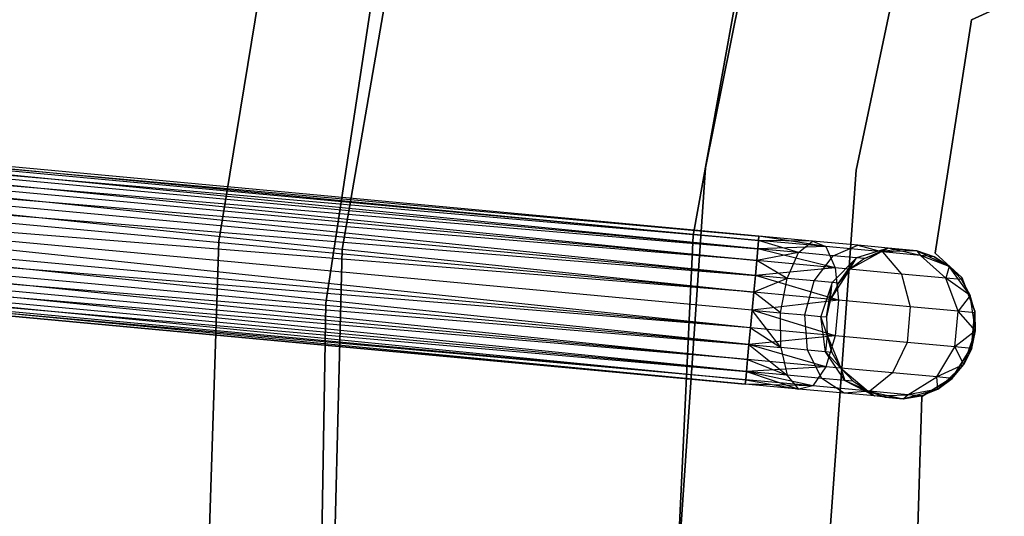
# Model space of a CAD drawing. Extents: x -91 to 92, y -91 to 92.
# Tile 93 of 256: x -53 to -40, y 2 to 8. Entities that reach past the tile are written whole.
import ezdxf

# ---------------------------------------------------------------- set-up
doc = ezdxf.new("R2010")
doc.units = 0
doc.header["$LTSCALE"] = 25.4
doc.layers.get('0').update_dxf_attribs({"linetype": 'CONTINUOUS'})

# ---------------------------------------------------------------- blocks, each defined once
blk = doc.blocks.new('NL2500012258_STL_2')
at = {"color": 0}
for p, q in [((44.775, 11.9, 19), (43.55, 4.83, 19)), ((43.55, 4.83, 20), (44.775, 11.9, 20)), ((43.55, 4.83, 20), (44.775, 11.9, 20)), ((44.775, 11.9, 19), (43.55, 4.83, 19)), ((49.558, 11.619, 186), (48.408, 5.919, 186)), ((48.408, 5.919, 178.5), (49.558, 11.619, 178.5)), ((49.558, 11.619, 186), (48.408, 5.919, 186)), ((48.408, 5.919, 178.5), (49.558, 11.619, 178.5)), ((41.902, 4.94, 20), (42.98, 11.496, 20)), ((42.98, 11.496, 26.5), (41.902, 4.94, 26.5)), ((41.902, 4.94, 20), (42.98, 11.496, 20)), ((42.98, 11.496, 26.5), (41.902, 4.94, 26.5)), ((50.422, 5.887, 186), (51.583, 11.438, 186)), ((51.583, 11.438, 178.5), (50.422, 5.887, 178.5)), ((51.583, 11.438, 178.5), (50.422, 5.887, 178.5)), ((50.422, 5.887, 186), (51.583, 11.438, 186)), ((49.279, 10.744, 186), (48.245, 5.016, 186)), ((48.245, 5.016, 187), (49.279, 10.744, 187)), ((49.279, 10.744, 186), (48.245, 5.016, 186)), ((48.245, 5.016, 187), (49.279, 10.744, 187)), ((44.32, 10.621, 20), (43.333, 4.11, 20)), ((43.333, 4.11, 26.5), (44.32, 10.621, 26.5)), ((43.333, 4.11, 26.5), (44.32, 10.621, 26.5)), ((44.32, 10.621, 20), (43.333, 4.11, 20)), ((51.964, 7.897, 185), (52.402, 8.097, 185)), ((52.402, 8.097, 183), (51.964, 7.897, 183)), ((52.402, 8.097, 183), (51.964, 7.897, 183)), ((51.964, 7.897, 185), (52.402, 8.097, 185)), ((51.478, 4.778, 185), (51.964, 7.897, 185)), ((51.964, 7.897, 183), (51.478, 4.778, 183)), ((51.964, 7.897, 183), (51.478, 4.778, 183)), ((51.478, 4.778, 185), (51.964, 7.897, 185)), ((51.964, 7.897, 185), (51.964, 7.897, 183)), ((51.964, 7.897, 185), (51.964, 7.897, 183)), ((29.949, 6.725, 177.855), (49.122, 5.007, 177.621)), ((49.107, 4.838, 178.068), (29.949, 6.725, 177.855)), ((49.107, 4.838, 178.068), (29.949, 6.725, 177.855)), ((49.117, 4.949, 177.855), (29.949, 6.725, 177.855)), ((49.117, 4.949, 177.855), (29.949, 6.725, 177.855)), ((29.949, 6.725, 177.855), (49.122, 5.007, 177.621)), ((49.122, 5.007, 177.379), (29.955, 6.783, 177.379)), ((49.122, 5.007, 177.621), (29.955, 6.783, 177.379)), ((29.955, 6.783, 177.379), (49.117, 4.949, 177.145)), ((49.122, 5.007, 177.621), (29.955, 6.783, 177.379)), ((49.122, 5.007, 177.379), (29.955, 6.783, 177.379)), ((29.955, 6.783, 177.379), (49.117, 4.949, 177.145)), ((29.939, 6.614, 176.932), (49.092, 4.679, 176.751)), ((49.117, 4.949, 177.145), (29.939, 6.614, 176.932)), ((49.117, 4.949, 177.145), (29.939, 6.614, 176.932)), ((49.107, 4.838, 176.932), (29.939, 6.614, 176.932)), ((49.107, 4.838, 176.932), (29.939, 6.614, 176.932)), ((29.939, 6.614, 176.932), (49.092, 4.679, 176.751)), ((29.924, 6.455, 178.249), (49.107, 4.838, 178.068)), ((49.074, 4.481, 178.385), (29.924, 6.455, 178.249)), ((49.074, 4.481, 178.385), (29.924, 6.455, 178.249)), ((49.092, 4.679, 178.249), (29.924, 6.455, 178.249)), ((49.092, 4.679, 178.249), (29.924, 6.455, 178.249)), ((29.924, 6.455, 178.249), (49.107, 4.838, 178.068)), ((29.906, 6.257, 176.615), (49.053, 4.257, 176.529)), ((49.092, 4.679, 176.751), (29.906, 6.257, 176.615)), ((49.092, 4.679, 176.751), (29.906, 6.257, 176.615)), ((49.074, 4.481, 176.615), (29.906, 6.257, 176.615)), ((49.074, 4.481, 176.615), (29.906, 6.257, 176.615)), ((29.906, 6.257, 176.615), (49.053, 4.257, 176.529)), ((29.885, 6.033, 178.471), (49.074, 4.481, 178.385)), ((49.053, 4.257, 178.471), (29.885, 6.033, 178.471)), ((49.053, 4.257, 178.471), (29.885, 6.033, 178.471)), ((29.885, 6.033, 178.471), (49.074, 4.481, 178.385)), ((49.053, 4.257, 176.529), (29.863, 5.794, 176.5)), ((49.031, 4.018, 178.5), (29.863, 5.794, 178.5)), ((49.031, 4.018, 178.5), (29.863, 5.794, 178.5)), ((49.031, 4.018, 176.5), (29.863, 5.794, 176.5)), ((49.053, 4.257, 176.529), (29.863, 5.794, 176.5)), ((49.031, 4.018, 176.5), (29.863, 5.794, 176.5)), ((49.009, 3.78, 176.529), (29.863, 5.794, 176.5)), ((49.009, 3.78, 176.529), (29.863, 5.794, 176.5)), ((48.408, 5.919, 186), (48.011, 0.119, 186)), ((48.011, 0.119, 178.5), (48.408, 5.919, 178.5)), ((48.408, 5.919, 186), (48.011, 0.119, 186)), ((48.011, 0.119, 178.5), (48.408, 5.919, 178.5)), ((48.408, 5.919, 186), (48.408, 5.919, 178.5)), ((48.408, 5.919, 186), (48.408, 5.919, 178.5)), ((50.012, 0.231, 186), (50.422, 5.887, 186)), ((50.422, 5.887, 178.5), (50.012, 0.231, 178.5)), ((50.422, 5.887, 178.5), (50.012, 0.231, 178.5)), ((50.012, 0.231, 186), (50.422, 5.887, 186)), ((50.422, 5.887, 178.5), (50.422, 5.887, 186)), ((50.422, 5.887, 178.5), (50.422, 5.887, 186)), ((48.988, 3.556, 178.385), (29.841, 5.556, 178.471)), ((48.988, 3.556, 178.385), (29.841, 5.556, 178.471)), ((49.009, 3.78, 178.471), (29.841, 5.556, 178.471)), ((49.009, 3.78, 178.471), (29.841, 5.556, 178.471)), ((29.82, 5.332, 176.615), (48.97, 3.358, 176.751)), ((49.009, 3.78, 176.529), (29.82, 5.332, 176.615)), ((49.009, 3.78, 176.529), (29.82, 5.332, 176.615)), ((48.988, 3.556, 176.615), (29.82, 5.332, 176.615)), ((48.988, 3.556, 176.615), (29.82, 5.332, 176.615)), ((29.82, 5.332, 176.615), (48.97, 3.358, 176.751)), ((29.802, 5.134, 178.249), (48.988, 3.556, 178.385)), ((48.955, 3.199, 178.068), (29.802, 5.134, 178.249)), ((48.955, 3.199, 178.068), (29.802, 5.134, 178.249)), ((48.97, 3.358, 178.249), (29.802, 5.134, 178.249)), ((48.97, 3.358, 178.249), (29.802, 5.134, 178.249)), ((29.802, 5.134, 178.249), (48.988, 3.556, 178.385)), ((48.245, 5.016, 186), (47.968, -0.798, 186)), ((47.968, -0.798, 187), (48.245, 5.016, 187)), ((48.245, 5.016, 186), (47.968, -0.798, 186)), ((47.968, -0.798, 187), (48.245, 5.016, 187)), ((48.245, 5.016, 186), (48.245, 5.016, 187)), ((48.245, 5.016, 186), (48.245, 5.016, 187)), ((49.122, 5.007, 177.621), (49.117, 4.949, 177.855)), ((49.117, 4.949, 177.145), (49.122, 5.007, 177.379)), ((49.117, 4.949, 177.145), (49.122, 5.007, 177.379)), ((49.122, 5.007, 177.621), (49.117, 4.949, 177.855)), ((49.839, 4.94, 177.764), (49.122, 5.007, 177.621)), ((49.839, 4.94, 177.764), (49.122, 5.007, 177.379)), ((49.839, 4.94, 177.764), (49.122, 5.007, 177.621)), ((49.839, 4.94, 177.764), (49.122, 5.007, 177.379)), ((50.014, 4.866, 177.325), (49.122, 5.007, 177.379)), ((50.014, 4.866, 177.325), (49.122, 5.007, 177.379)), ((29.787, 4.975, 176.932), (48.945, 3.087, 177.145)), ((48.97, 3.358, 176.751), (29.787, 4.975, 176.932)), ((48.97, 3.358, 176.751), (29.787, 4.975, 176.932)), ((48.955, 3.199, 176.932), (29.787, 4.975, 176.932)), ((48.955, 3.199, 176.932), (29.787, 4.975, 176.932)), ((29.787, 4.975, 176.932), (48.945, 3.087, 177.145)), ((41.689, -1.702, 20), (41.902, 4.94, 20)), ((41.902, 4.94, 26.5), (41.689, -1.702, 26.5)), ((41.689, -1.702, 20), (41.902, 4.94, 20)), ((41.902, 4.94, 26.5), (41.689, -1.702, 26.5)), ((41.902, 4.94, 20), (41.902, 4.94, 26.5)), ((41.902, 4.94, 20), (41.902, 4.94, 26.5)), ((49.117, 4.949, 177.855), (49.107, 4.838, 178.068)), ((49.107, 4.838, 176.932), (49.117, 4.949, 177.145)), ((49.107, 4.838, 176.932), (49.117, 4.949, 177.145)), ((49.117, 4.949, 177.855), (49.107, 4.838, 178.068)), ((49.652, 4.787, 178.177), (49.117, 4.949, 177.855)), ((49.652, 4.787, 178.177), (49.117, 4.949, 177.855)), ((49.839, 4.94, 177.764), (49.117, 4.949, 177.855)), ((49.839, 4.94, 177.764), (49.117, 4.949, 177.855)), ((50.014, 4.866, 177.325), (49.117, 4.949, 177.145)), ((50.014, 4.866, 177.325), (49.117, 4.949, 177.145)), ((49.652, 4.787, 178.177), (49.839, 4.94, 177.764)), ((49.652, 4.787, 178.177), (49.839, 4.94, 177.764)), ((49.839, 4.94, 177.764), (50.014, 4.866, 177.325)), ((50.446, 4.884, 178.171), (49.839, 4.94, 177.764)), ((50.446, 4.884, 178.171), (49.839, 4.94, 177.764)), ((49.839, 4.94, 177.764), (50.014, 4.866, 177.325)), ((50.115, 4.744, 178.487), (50.446, 4.884, 178.171)), ((50.115, 4.744, 178.487), (50.446, 4.884, 178.171)), ((50.446, 4.884, 178.171), (50.775, 4.796, 177.835)), ((50.851, 4.847, 178.781), (50.446, 4.884, 178.171)), ((50.851, 4.847, 178.781), (50.446, 4.884, 178.171)), ((50.446, 4.884, 178.171), (50.775, 4.796, 177.835)), ((29.771, 4.806, 177.379), (48.939, 3.03, 177.621)), ((48.939, 3.03, 177.379), (29.771, 4.806, 177.379)), ((29.771, 4.806, 177.379), (48.939, 3.03, 177.621)), ((48.945, 3.087, 177.145), (29.771, 4.806, 177.379)), ((48.945, 3.087, 177.145), (29.771, 4.806, 177.379)), ((48.939, 3.03, 177.379), (29.771, 4.806, 177.379)), ((29.777, 4.863, 177.855), (48.955, 3.199, 178.068)), ((48.939, 3.03, 177.621), (29.777, 4.863, 177.855)), ((48.939, 3.03, 177.621), (29.777, 4.863, 177.855)), ((48.945, 3.087, 177.855), (29.777, 4.863, 177.855)), ((48.945, 3.087, 177.855), (29.777, 4.863, 177.855)), ((29.777, 4.863, 177.855), (48.955, 3.199, 178.068)), ((43.55, 4.83, 19), (43.367, -2.343, 19)), ((43.367, -2.343, 20), (43.55, 4.83, 20)), ((43.367, -2.343, 20), (43.55, 4.83, 20)), ((43.55, 4.83, 19), (43.367, -2.343, 19)), ((43.55, 4.83, 20), (43.55, 4.83, 19)), ((43.55, 4.83, 20), (43.55, 4.83, 19)), ((49.107, 4.838, 178.068), (49.092, 4.679, 178.249)), ((49.092, 4.679, 176.751), (49.107, 4.838, 176.932)), ((49.092, 4.679, 176.751), (49.107, 4.838, 176.932)), ((49.107, 4.838, 178.068), (49.092, 4.679, 178.249)), ((49.652, 4.787, 178.177), (49.092, 4.679, 178.249)), ((49.652, 4.787, 178.177), (49.092, 4.679, 178.249)), ((50.014, 4.866, 177.325), (49.107, 4.838, 176.932)), ((50.014, 4.866, 177.325), (49.107, 4.838, 176.932)), ((49.652, 4.787, 178.177), (49.107, 4.838, 178.068)), ((49.652, 4.787, 178.177), (49.107, 4.838, 178.068)), ((50.139, 4.582, 176.961), (49.107, 4.838, 176.932)), ((50.139, 4.582, 176.961), (49.107, 4.838, 176.932)), ((49.498, 4.442, 178.47), (49.652, 4.787, 178.177)), ((49.498, 4.442, 178.47), (49.652, 4.787, 178.177)), ((50.115, 4.744, 178.487), (49.652, 4.787, 178.177)), ((50.115, 4.744, 178.487), (49.652, 4.787, 178.177)), ((49.858, 4.408, 178.712), (50.115, 4.744, 178.487)), ((49.858, 4.408, 178.712), (50.115, 4.744, 178.487)), ((50.014, 4.866, 177.325), (50.139, 4.582, 176.961)), ((50.775, 4.796, 177.835), (50.014, 4.866, 177.325)), ((50.775, 4.796, 177.835), (50.014, 4.866, 177.325)), ((50.014, 4.866, 177.325), (50.139, 4.582, 176.961)), ((50.424, 4.716, 178.952), (50.115, 4.744, 178.487)), ((50.424, 4.716, 178.952), (50.115, 4.744, 178.487)), ((50.755, 4.797, 185), (50.338, 4.563, 185)), ((50.755, 4.797, 185), (50.338, 4.563, 185)), ((50.851, 4.847, 178.781), (50.424, 4.716, 178.952)), ((50.851, 4.847, 178.781), (50.424, 4.716, 178.952)), ((50.533, 4.706, 179.5), (50.851, 4.847, 178.781)), ((50.533, 4.706, 179.5), (50.851, 4.847, 178.781)), ((50.755, 4.797, 179.5), (50.533, 4.706, 179.5)), ((50.533, 4.706, 179.5), (50.755, 4.797, 185)), ((50.533, 4.706, 179.5), (50.755, 4.797, 185)), ((50.755, 4.797, 179.5), (50.533, 4.706, 179.5)), ((50.755, 4.797, 179.5), (50.851, 4.847, 178.781)), ((50.755, 4.797, 179.5), (50.851, 4.847, 178.781)), ((50.994, 4.833, 179.5), (50.755, 4.797, 185)), ((50.994, 4.833, 179.5), (50.755, 4.797, 179.5)), ((50.994, 4.833, 179.5), (50.755, 4.797, 185)), ((50.994, 4.833, 179.5), (50.755, 4.797, 179.5)), ((51.234, 4.811, 185), (50.755, 4.797, 185)), ((51.234, 4.811, 185), (50.755, 4.797, 185)), ((50.755, 4.797, 179.5), (50.755, 4.797, 185)), ((50.755, 4.797, 179.5), (50.755, 4.797, 185)), ((50.775, 4.796, 177.835), (51.027, 4.499, 177.557)), ((51.283, 4.749, 178.599), (50.775, 4.796, 177.835)), ((51.283, 4.749, 178.599), (50.775, 4.796, 177.835)), ((50.775, 4.796, 177.835), (51.027, 4.499, 177.557)), ((51.234, 4.811, 179.5), (50.851, 4.847, 178.781)), ((50.994, 4.833, 179.5), (50.851, 4.847, 178.781)), ((50.994, 4.833, 179.5), (50.851, 4.847, 178.781)), ((51.234, 4.811, 179.5), (50.851, 4.847, 178.781)), ((51.283, 4.749, 178.599), (50.851, 4.847, 178.781)), ((51.283, 4.749, 178.599), (50.851, 4.847, 178.781)), ((50.994, 4.833, 179.5), (51.234, 4.811, 185)), ((50.994, 4.833, 179.5), (51.234, 4.811, 185)), ((51.664, 4.601, 185), (51.234, 4.811, 185)), ((51.462, 4.732, 179.5), (51.234, 4.811, 185)), ((51.664, 4.601, 185), (51.234, 4.811, 185)), ((51.462, 4.732, 179.5), (51.234, 4.811, 179.5)), ((51.234, 4.811, 179.5), (51.234, 4.811, 185)), ((51.462, 4.732, 179.5), (51.234, 4.811, 185)), ((51.234, 4.811, 179.5), (51.234, 4.811, 185)), ((51.234, 4.811, 179.5), (51.283, 4.749, 178.599)), ((51.462, 4.732, 179.5), (51.234, 4.811, 179.5)), ((51.234, 4.811, 179.5), (51.283, 4.749, 178.599)), ((51.462, 4.732, 179.5), (51.283, 4.749, 178.599)), ((51.462, 4.732, 179.5), (51.283, 4.749, 178.599)), ((51.664, 4.601, 179.5), (51.283, 4.749, 178.599)), ((51.664, 4.601, 179.5), (51.283, 4.749, 178.599)), ((51.62, 4.444, 178.448), (51.283, 4.749, 178.599)), ((51.62, 4.444, 178.448), (51.283, 4.749, 178.599)), ((51.835, 4.453, 185), (51.478, 4.778, 185)), ((51.478, 4.778, 185), (51.478, 4.778, 183)), ((51.478, 4.778, 183), (51.835, 4.453, 183)), ((51.478, 4.778, 185), (51.478, 4.778, 183)), ((51.478, 4.778, 183), (51.835, 4.453, 183)), ((51.835, 4.453, 185), (51.478, 4.778, 185)), ((49.092, 4.679, 178.249), (49.074, 4.481, 178.385)), ((49.074, 4.481, 176.615), (49.092, 4.679, 176.751)), ((49.074, 4.481, 176.615), (49.092, 4.679, 176.751)), ((49.092, 4.679, 178.249), (49.074, 4.481, 178.385)), ((49.498, 4.442, 178.47), (49.092, 4.679, 178.249)), ((49.498, 4.442, 178.47), (49.092, 4.679, 178.249)), ((50.139, 4.582, 176.961), (49.092, 4.679, 176.751)), ((50.139, 4.582, 176.961), (49.092, 4.679, 176.751)), ((50.424, 4.716, 178.952), (50.099, 4.386, 179.074)), ((50.424, 4.716, 178.952), (50.099, 4.386, 179.074)), ((50.184, 4.378, 179.5), (50.424, 4.716, 178.952)), ((50.184, 4.378, 179.5), (50.424, 4.716, 178.952)), ((50.338, 4.563, 179.5), (50.424, 4.716, 178.952)), ((50.338, 4.563, 179.5), (50.424, 4.716, 178.952)), ((50.533, 4.706, 179.5), (50.338, 4.563, 185)), ((50.533, 4.706, 179.5), (50.338, 4.563, 179.5)), ((50.533, 4.706, 179.5), (50.338, 4.563, 185)), ((50.533, 4.706, 179.5), (50.338, 4.563, 179.5)), ((50.533, 4.706, 179.5), (50.424, 4.716, 178.952)), ((50.533, 4.706, 179.5), (50.424, 4.716, 178.952)), ((51.664, 4.601, 179.5), (51.462, 4.732, 179.5)), ((51.462, 4.732, 179.5), (51.664, 4.601, 185)), ((51.462, 4.732, 179.5), (51.664, 4.601, 185)), ((51.664, 4.601, 179.5), (51.462, 4.732, 179.5)), ((49.074, 4.481, 178.385), (49.053, 4.257, 178.471)), ((49.053, 4.257, 176.529), (49.074, 4.481, 176.615)), ((49.053, 4.257, 176.529), (49.074, 4.481, 176.615)), ((49.074, 4.481, 178.385), (49.053, 4.257, 178.471)), ((50.139, 4.582, 176.961), (49.074, 4.481, 176.615)), ((50.139, 4.582, 176.961), (49.074, 4.481, 176.615)), ((49.498, 4.442, 178.47), (49.074, 4.481, 178.385)), ((49.498, 4.442, 178.47), (49.074, 4.481, 178.385)), ((50.185, 4.152, 176.755), (49.074, 4.481, 176.615)), ((50.185, 4.152, 176.755), (49.074, 4.481, 176.615)), ((50.338, 4.563, 185), (50.078, 4.162, 185)), ((50.338, 4.563, 185), (50.078, 4.162, 185)), ((50.139, 4.582, 176.961), (50.185, 4.152, 176.755)), ((51.027, 4.499, 177.557), (50.139, 4.582, 176.961)), ((51.027, 4.499, 177.557), (50.139, 4.582, 176.961)), ((50.139, 4.582, 176.961), (50.185, 4.152, 176.755)), ((50.338, 4.563, 179.5), (50.184, 4.378, 179.5)), ((50.184, 4.378, 179.5), (50.338, 4.563, 185)), ((50.184, 4.378, 179.5), (50.338, 4.563, 185)), ((50.338, 4.563, 179.5), (50.184, 4.378, 179.5)), ((50.338, 4.563, 179.5), (50.338, 4.563, 185)), ((50.338, 4.563, 179.5), (50.338, 4.563, 185)), ((51.027, 4.499, 177.557), (51.145, 4.063, 177.399)), ((51.62, 4.444, 178.448), (51.027, 4.499, 177.557)), ((51.62, 4.444, 178.448), (51.027, 4.499, 177.557)), ((51.027, 4.499, 177.557), (51.145, 4.063, 177.399)), ((51.664, 4.601, 179.5), (51.62, 4.444, 178.448)), ((51.664, 4.601, 179.5), (51.62, 4.444, 178.448)), ((51.947, 4.215, 185), (51.664, 4.601, 185)), ((51.829, 4.425, 179.5), (51.664, 4.601, 185)), ((51.947, 4.215, 185), (51.664, 4.601, 185)), ((51.829, 4.425, 179.5), (51.664, 4.601, 179.5)), ((51.664, 4.601, 179.5), (51.664, 4.601, 185)), ((51.829, 4.425, 179.5), (51.664, 4.601, 185)), ((51.664, 4.601, 179.5), (51.664, 4.601, 185)), ((51.829, 4.425, 179.5), (51.664, 4.601, 179.5)), ((49.498, 4.442, 178.47), (49.053, 4.257, 178.471)), ((49.498, 4.442, 178.47), (49.053, 4.257, 178.471)), ((49.412, 3.983, 178.576), (49.498, 4.442, 178.47)), ((49.412, 3.983, 178.576), (49.498, 4.442, 178.47)), ((49.858, 4.408, 178.712), (49.498, 4.442, 178.47)), ((49.858, 4.408, 178.712), (49.498, 4.442, 178.47)), ((49.735, 3.953, 178.793), (49.858, 4.408, 178.712)), ((49.735, 3.953, 178.793), (49.858, 4.408, 178.712)), ((50.099, 4.386, 179.074), (49.858, 4.408, 178.712)), ((50.099, 4.386, 179.074), (49.858, 4.408, 178.712)), ((50.099, 4.386, 179.074), (49.951, 3.933, 179.117)), ((50.099, 4.386, 179.074), (49.951, 3.933, 179.117)), ((50.027, 3.926, 179.5), (50.099, 4.386, 179.074)), ((50.027, 3.926, 179.5), (50.099, 4.386, 179.074)), ((50.078, 4.162, 179.5), (50.099, 4.386, 179.074)), ((50.078, 4.162, 179.5), (50.099, 4.386, 179.074)), ((50.184, 4.378, 179.5), (50.078, 4.162, 185)), ((50.184, 4.378, 179.5), (50.078, 4.162, 185)), ((50.184, 4.378, 179.5), (50.078, 4.162, 179.5)), ((50.184, 4.378, 179.5), (50.078, 4.162, 179.5)), ((50.184, 4.378, 179.5), (50.099, 4.386, 179.074)), ((50.184, 4.378, 179.5), (50.099, 4.386, 179.074)), ((51.829, 4.425, 179.5), (51.62, 4.444, 178.448)), ((51.829, 4.425, 179.5), (51.62, 4.444, 178.448)), ((51.947, 4.215, 179.5), (51.62, 4.444, 178.448)), ((51.947, 4.215, 179.5), (51.62, 4.444, 178.448)), ((51.786, 4.003, 178.363), (51.62, 4.444, 178.448)), ((51.786, 4.003, 178.363), (51.62, 4.444, 178.448)), ((51.947, 4.215, 179.5), (51.829, 4.425, 179.5)), ((51.829, 4.425, 179.5), (51.947, 4.215, 185)), ((51.829, 4.425, 179.5), (51.947, 4.215, 185)), ((51.947, 4.215, 179.5), (51.829, 4.425, 179.5)), ((52.009, 4.004, 185), (51.835, 4.453, 185)), ((51.835, 4.453, 185), (51.835, 4.453, 183)), ((51.835, 4.453, 183), (52.009, 4.004, 183)), ((51.835, 4.453, 185), (51.835, 4.453, 183)), ((51.835, 4.453, 183), (52.009, 4.004, 183)), ((52.009, 4.004, 185), (51.835, 4.453, 185)), ((49.053, 4.257, 178.471), (49.031, 4.018, 178.5)), ((49.031, 4.018, 176.5), (49.053, 4.257, 176.529)), ((49.053, 4.257, 178.471), (49.031, 4.018, 178.5)), ((49.031, 4.018, 176.5), (49.053, 4.257, 176.529)), ((49.412, 3.983, 178.576), (49.053, 4.257, 178.471)), ((49.412, 3.983, 178.576), (49.053, 4.257, 178.471)), ((50.185, 4.152, 176.755), (49.053, 4.257, 176.529)), ((50.185, 4.152, 176.755), (49.053, 4.257, 176.529)), ((51.947, 4.215, 179.5), (51.786, 4.003, 178.363)), ((51.947, 4.215, 179.5), (51.786, 4.003, 178.363)), ((52.018, 3.741, 185), (51.947, 4.215, 185)), ((52.018, 3.741, 185), (51.947, 4.215, 185)), ((52.011, 3.982, 179.5), (51.947, 4.215, 185)), ((52.011, 3.982, 179.5), (51.947, 4.215, 179.5)), ((51.947, 4.215, 179.5), (51.947, 4.215, 185)), ((52.011, 3.982, 179.5), (51.947, 4.215, 185)), ((51.947, 4.215, 179.5), (51.947, 4.215, 185)), ((52.011, 3.982, 179.5), (51.947, 4.215, 179.5)), ((43.333, 4.11, 20), (43.223, -2.475, 20)), ((43.223, -2.475, 26.5), (43.333, 4.11, 26.5)), ((43.223, -2.475, 26.5), (43.333, 4.11, 26.5)), ((43.333, 4.11, 20), (43.223, -2.475, 20)), ((43.333, 4.11, 26.5), (43.333, 4.11, 20)), ((43.333, 4.11, 26.5), (43.333, 4.11, 20)), ((50.185, 4.152, 176.755), (49.031, 4.018, 176.5)), ((50.185, 4.152, 176.755), (49.031, 4.018, 176.5)), ((50.078, 4.162, 185), (50.027, 3.926, 185)), ((50.078, 4.162, 179.5), (50.027, 3.926, 179.5)), ((50.078, 4.162, 185), (50.027, 3.926, 185)), ((50.078, 4.162, 179.5), (50.027, 3.926, 179.5)), ((50.078, 4.162, 179.5), (50.078, 4.162, 185)), ((50.078, 4.162, 179.5), (50.078, 4.162, 185)), ((50.185, 4.152, 176.755), (50.141, 3.675, 176.755)), ((50.185, 4.152, 176.755), (50.141, 3.675, 176.755)), ((51.145, 4.063, 177.399), (50.185, 4.152, 176.755)), ((51.145, 4.063, 177.399), (50.185, 4.152, 176.755)), ((49.009, 3.78, 176.529), (49.031, 4.018, 176.5)), ((49.031, 4.018, 178.5), (49.009, 3.78, 178.471)), ((49.031, 4.018, 178.5), (49.009, 3.78, 178.471)), ((49.009, 3.78, 176.529), (49.031, 4.018, 176.5)), ((49.031, 4.018, 178.5), (49.412, 3.983, 178.576)), ((50.141, 3.675, 176.755), (49.031, 4.018, 176.5)), ((50.141, 3.675, 176.755), (49.031, 4.018, 176.5)), ((49.413, 3.516, 178.47), (49.031, 4.018, 178.5)), ((49.413, 3.516, 178.47), (49.031, 4.018, 178.5)), ((49.031, 4.018, 178.5), (49.412, 3.983, 178.576)), ((49.412, 3.983, 178.576), (49.735, 3.953, 178.793)), ((49.413, 3.516, 178.47), (49.412, 3.983, 178.576)), ((49.412, 3.983, 178.576), (49.735, 3.953, 178.793)), ((49.413, 3.516, 178.47), (49.412, 3.983, 178.576)), ((49.735, 3.953, 178.793), (49.951, 3.933, 179.117)), ((49.773, 3.483, 178.712), (49.735, 3.953, 178.793)), ((49.735, 3.953, 178.793), (49.951, 3.933, 179.117)), ((49.773, 3.483, 178.712), (49.735, 3.953, 178.793)), ((51.145, 4.063, 177.399), (51.101, 3.586, 177.399)), ((51.145, 4.063, 177.399), (51.101, 3.586, 177.399)), ((51.786, 4.003, 178.363), (51.145, 4.063, 177.399)), ((51.786, 4.003, 178.363), (51.145, 4.063, 177.399)), ((51.742, 3.527, 178.363), (51.786, 4.003, 178.363)), ((51.742, 3.527, 178.363), (51.786, 4.003, 178.363)), ((52.011, 3.982, 179.5), (51.786, 4.003, 178.363)), ((52.011, 3.982, 179.5), (51.786, 4.003, 178.363)), ((52.018, 3.741, 179.5), (51.786, 4.003, 178.363)), ((52.018, 3.741, 179.5), (51.786, 4.003, 178.363)), ((51.965, 3.524, 185), (52.009, 4.004, 185)), ((52.009, 4.004, 183), (51.965, 3.524, 183)), ((52.009, 4.004, 183), (51.965, 3.524, 183)), ((51.965, 3.524, 185), (52.009, 4.004, 185)), ((52.009, 4.004, 185), (52.009, 4.004, 183)), ((52.009, 4.004, 185), (52.009, 4.004, 183)), ((52.018, 3.741, 185), (52.011, 3.982, 179.5)), ((52.018, 3.741, 179.5), (52.011, 3.982, 179.5)), ((52.018, 3.741, 185), (52.011, 3.982, 179.5)), ((52.018, 3.741, 179.5), (52.011, 3.982, 179.5)), ((49.951, 3.933, 179.117), (50.027, 3.926, 179.5)), ((50.013, 3.461, 179.074), (49.951, 3.933, 179.117)), ((50.013, 3.461, 179.074), (49.951, 3.933, 179.117)), ((50.033, 3.685, 179.5), (49.951, 3.933, 179.117)), ((50.033, 3.685, 179.5), (49.951, 3.933, 179.117)), ((49.951, 3.933, 179.117), (50.027, 3.926, 179.5)), ((50.027, 3.926, 185), (50.033, 3.685, 185)), ((50.027, 3.926, 179.5), (50.027, 3.926, 185)), ((50.027, 3.926, 179.5), (50.027, 3.926, 185)), ((50.027, 3.926, 179.5), (50.033, 3.685, 179.5)), ((50.027, 3.926, 185), (50.033, 3.685, 185)), ((50.027, 3.926, 179.5), (50.033, 3.685, 179.5)), ((48.988, 3.556, 176.615), (49.009, 3.78, 176.529)), ((49.009, 3.78, 178.471), (48.988, 3.556, 178.385)), ((49.009, 3.78, 178.471), (48.988, 3.556, 178.385)), ((48.988, 3.556, 176.615), (49.009, 3.78, 176.529)), ((50.141, 3.675, 176.755), (49.009, 3.78, 176.529)), ((50.141, 3.675, 176.755), (49.009, 3.78, 176.529)), ((49.009, 3.78, 178.471), (49.413, 3.516, 178.47)), ((49.009, 3.78, 178.471), (49.413, 3.516, 178.47)), ((50.033, 3.685, 179.5), (50.013, 3.461, 179.074)), ((50.033, 3.685, 179.5), (50.013, 3.461, 179.074)), ((50.033, 3.685, 185), (50.216, 3.243, 185)), ((50.033, 3.685, 179.5), (50.033, 3.685, 185)), ((50.033, 3.685, 179.5), (50.033, 3.685, 185)), ((50.033, 3.685, 179.5), (50.098, 3.453, 179.5)), ((50.098, 3.453, 179.5), (50.033, 3.685, 185)), ((50.098, 3.453, 179.5), (50.033, 3.685, 185)), ((50.033, 3.685, 185), (50.216, 3.243, 185)), ((50.033, 3.685, 179.5), (50.098, 3.453, 179.5)), ((52.018, 3.741, 179.5), (51.742, 3.527, 178.363)), ((52.018, 3.741, 179.5), (51.742, 3.527, 178.363)), ((51.861, 3.289, 185), (52.018, 3.741, 185)), ((51.861, 3.289, 185), (52.018, 3.741, 185)), ((51.967, 3.506, 179.5), (52.018, 3.741, 185)), ((51.967, 3.506, 179.5), (52.018, 3.741, 185)), ((51.967, 3.506, 179.5), (52.018, 3.741, 179.5)), ((51.967, 3.506, 179.5), (52.018, 3.741, 179.5)), ((52.018, 3.741, 179.5), (52.018, 3.741, 185)), ((52.018, 3.741, 179.5), (52.018, 3.741, 185)), ((48.97, 3.358, 176.751), (48.988, 3.556, 176.615)), ((48.988, 3.556, 178.385), (48.97, 3.358, 178.249)), ((48.988, 3.556, 178.385), (48.97, 3.358, 178.249)), ((48.97, 3.358, 176.751), (48.988, 3.556, 176.615)), ((50.141, 3.675, 176.755), (48.988, 3.556, 176.615)), ((50.141, 3.675, 176.755), (48.988, 3.556, 176.615)), ((50.017, 3.261, 176.961), (48.988, 3.556, 176.615)), ((50.017, 3.261, 176.961), (48.988, 3.556, 176.615)), ((48.988, 3.556, 178.385), (49.413, 3.516, 178.47)), ((48.988, 3.556, 178.385), (49.413, 3.516, 178.47)), ((48.988, 3.556, 178.385), (49.501, 3.148, 178.177)), ((48.988, 3.556, 178.385), (49.501, 3.148, 178.177)), ((50.141, 3.675, 176.755), (50.017, 3.261, 176.961)), ((50.141, 3.675, 176.755), (50.017, 3.261, 176.961)), ((51.101, 3.586, 177.399), (50.141, 3.675, 176.755)), ((51.101, 3.586, 177.399), (50.141, 3.675, 176.755)), ((51.101, 3.586, 177.399), (50.905, 3.179, 177.557)), ((51.101, 3.586, 177.399), (50.905, 3.179, 177.557)), ((51.742, 3.527, 178.363), (51.101, 3.586, 177.399)), ((51.742, 3.527, 178.363), (51.101, 3.586, 177.399)), ((49.773, 3.483, 178.712), (49.413, 3.516, 178.47)), ((49.413, 3.516, 178.47), (49.501, 3.148, 178.177)), ((49.413, 3.516, 178.47), (49.501, 3.148, 178.177)), ((49.773, 3.483, 178.712), (49.413, 3.516, 178.47)), ((49.963, 3.105, 178.487), (49.773, 3.483, 178.712)), ((50.013, 3.461, 179.074), (49.773, 3.483, 178.712)), ((49.963, 3.105, 178.487), (49.773, 3.483, 178.712)), ((50.013, 3.461, 179.074), (49.773, 3.483, 178.712)), ((50.272, 3.077, 178.952), (50.013, 3.461, 179.074)), ((50.216, 3.243, 179.5), (50.013, 3.461, 179.074)), ((50.272, 3.077, 178.952), (50.013, 3.461, 179.074)), ((50.216, 3.243, 179.5), (50.013, 3.461, 179.074)), ((50.098, 3.453, 179.5), (50.013, 3.461, 179.074)), ((50.098, 3.453, 179.5), (50.013, 3.461, 179.074)), ((50.098, 3.453, 179.5), (50.216, 3.243, 185)), ((50.098, 3.453, 179.5), (50.216, 3.243, 179.5)), ((50.098, 3.453, 179.5), (50.216, 3.243, 185)), ((50.098, 3.453, 179.5), (50.216, 3.243, 179.5)), ((51.498, 3.124, 178.448), (51.742, 3.527, 178.363)), ((51.498, 3.124, 178.448), (51.742, 3.527, 178.363)), ((51.71, 3.115, 185), (51.965, 3.524, 185)), ((51.965, 3.524, 183), (51.71, 3.115, 183)), ((51.965, 3.524, 183), (51.71, 3.115, 183)), ((51.71, 3.115, 185), (51.965, 3.524, 185)), ((51.967, 3.506, 179.5), (51.742, 3.527, 178.363)), ((51.967, 3.506, 179.5), (51.742, 3.527, 178.363)), ((51.861, 3.289, 179.5), (51.742, 3.527, 178.363)), ((51.861, 3.289, 179.5), (51.742, 3.527, 178.363)), ((51.861, 3.289, 179.5), (51.967, 3.506, 179.5)), ((51.967, 3.506, 179.5), (51.861, 3.289, 185)), ((51.967, 3.506, 179.5), (51.861, 3.289, 185)), ((51.861, 3.289, 179.5), (51.967, 3.506, 179.5)), ((51.965, 3.524, 185), (51.965, 3.524, 183)), ((51.965, 3.524, 185), (51.965, 3.524, 183)), ((48.955, 3.199, 176.932), (48.97, 3.358, 176.751)), ((48.97, 3.358, 178.249), (48.955, 3.199, 178.068)), ((48.97, 3.358, 178.249), (48.955, 3.199, 178.068)), ((48.955, 3.199, 176.932), (48.97, 3.358, 176.751)), ((50.017, 3.261, 176.961), (48.97, 3.358, 176.751)), ((50.017, 3.261, 176.961), (48.97, 3.358, 176.751)), ((48.97, 3.358, 178.249), (49.501, 3.148, 178.177)), ((48.97, 3.358, 178.249), (49.501, 3.148, 178.177)), ((48.945, 3.087, 177.145), (48.955, 3.199, 176.932)), ((48.955, 3.199, 178.068), (48.945, 3.087, 177.855)), ((48.955, 3.199, 178.068), (48.945, 3.087, 177.855)), ((48.945, 3.087, 177.145), (48.955, 3.199, 176.932)), ((50.017, 3.261, 176.961), (48.955, 3.199, 176.932)), ((50.017, 3.261, 176.961), (48.955, 3.199, 176.932)), ((49.842, 3.004, 177.325), (48.955, 3.199, 176.932)), ((49.842, 3.004, 177.325), (48.955, 3.199, 176.932)), ((49.501, 3.148, 178.177), (48.955, 3.199, 178.068)), ((48.955, 3.199, 178.068), (49.655, 2.963, 177.764)), ((48.955, 3.199, 178.068), (49.655, 2.963, 177.764)), ((49.501, 3.148, 178.177), (48.955, 3.199, 178.068)), ((50.017, 3.261, 176.961), (49.842, 3.004, 177.325)), ((50.017, 3.261, 176.961), (49.842, 3.004, 177.325)), ((50.905, 3.179, 177.557), (50.017, 3.261, 176.961)), ((50.905, 3.179, 177.557), (50.017, 3.261, 176.961)), ((50.216, 3.243, 185), (50.583, 2.935, 185)), ((50.216, 3.243, 179.5), (50.216, 3.243, 185)), ((50.216, 3.243, 179.5), (50.216, 3.243, 185)), ((50.216, 3.243, 179.5), (50.381, 3.067, 179.5)), ((50.381, 3.067, 179.5), (50.216, 3.243, 185)), ((50.381, 3.067, 179.5), (50.216, 3.243, 185)), ((50.216, 3.243, 185), (50.583, 2.935, 185)), ((50.216, 3.243, 179.5), (50.381, 3.067, 179.5)), ((50.216, 3.243, 179.5), (50.272, 3.077, 178.952)), ((50.216, 3.243, 179.5), (50.272, 3.077, 178.952)), ((50.905, 3.179, 177.557), (50.602, 2.934, 177.835)), ((50.905, 3.179, 177.557), (50.602, 2.934, 177.835)), ((51.498, 3.124, 178.448), (50.905, 3.179, 177.557)), ((51.498, 3.124, 178.448), (50.905, 3.179, 177.557)), ((51.861, 3.289, 179.5), (51.498, 3.124, 178.448)), ((51.861, 3.289, 179.5), (51.498, 3.124, 178.448)), ((51.512, 2.962, 185), (51.861, 3.289, 185)), ((51.512, 2.962, 185), (51.861, 3.289, 185)), ((51.706, 3.104, 179.5), (51.861, 3.289, 185)), ((51.706, 3.104, 179.5), (51.861, 3.289, 179.5)), ((51.706, 3.104, 179.5), (51.861, 3.289, 185)), ((51.706, 3.104, 179.5), (51.861, 3.289, 179.5)), ((51.861, 3.289, 179.5), (51.861, 3.289, 185)), ((51.861, 3.289, 179.5), (51.861, 3.289, 185)), ((48.939, 3.03, 177.379), (48.945, 3.087, 177.145)), ((48.945, 3.087, 177.855), (48.939, 3.03, 177.621)), ((48.945, 3.087, 177.855), (48.939, 3.03, 177.621)), ((48.939, 3.03, 177.379), (48.945, 3.087, 177.145)), ((49.842, 3.004, 177.325), (48.939, 3.03, 177.379)), ((49.842, 3.004, 177.325), (48.939, 3.03, 177.379)), ((49.655, 2.963, 177.764), (48.939, 3.03, 177.379)), ((49.655, 2.963, 177.764), (48.939, 3.03, 177.621)), ((49.655, 2.963, 177.764), (48.939, 3.03, 177.379)), ((49.655, 2.963, 177.764), (48.939, 3.03, 177.621)), ((49.842, 3.004, 177.325), (48.945, 3.087, 177.145)), ((49.842, 3.004, 177.325), (48.945, 3.087, 177.145)), ((48.945, 3.087, 177.855), (49.655, 2.963, 177.764)), ((48.945, 3.087, 177.855), (49.655, 2.963, 177.764)), ((49.655, 2.963, 177.764), (49.501, 3.148, 178.177)), ((49.963, 3.105, 178.487), (49.501, 3.148, 178.177)), ((49.655, 2.963, 177.764), (49.501, 3.148, 178.177)), ((49.963, 3.105, 178.487), (49.501, 3.148, 178.177)), ((50.263, 2.907, 178.171), (49.963, 3.105, 178.487)), ((50.272, 3.077, 178.952), (49.963, 3.105, 178.487)), ((50.263, 2.907, 178.171), (49.963, 3.105, 178.487)), ((50.272, 3.077, 178.952), (49.963, 3.105, 178.487)), ((50.583, 2.935, 179.5), (50.272, 3.077, 178.952)), ((50.272, 3.077, 178.952), (50.668, 2.87, 178.781)), ((50.272, 3.077, 178.952), (50.668, 2.87, 178.781)), ((50.381, 3.067, 179.5), (50.272, 3.077, 178.952)), ((50.583, 2.935, 179.5), (50.272, 3.077, 178.952)), ((50.381, 3.067, 179.5), (50.272, 3.077, 178.952)), ((50.381, 3.067, 179.5), (50.583, 2.935, 185)), ((50.381, 3.067, 179.5), (50.583, 2.935, 179.5)), ((50.381, 3.067, 179.5), (50.583, 2.935, 185)), ((50.381, 3.067, 179.5), (50.583, 2.935, 179.5)), ((51.111, 2.887, 178.599), (51.498, 3.124, 178.448)), ((51.111, 2.887, 178.599), (51.498, 3.124, 178.448)), ((51.3, 2.862, 185), (51.71, 3.115, 185)), ((51.71, 3.115, 183), (51.3, 2.862, 183)), ((51.71, 3.115, 183), (51.3, 2.862, 183)), ((51.3, 2.862, 185), (51.71, 3.115, 185)), ((51.706, 3.104, 179.5), (51.498, 3.124, 178.448)), ((51.706, 3.104, 179.5), (51.498, 3.124, 178.448)), ((51.512, 2.962, 179.5), (51.498, 3.124, 178.448)), ((51.512, 2.962, 179.5), (51.498, 3.124, 178.448)), ((51.512, 2.962, 179.5), (51.706, 3.104, 179.5)), ((51.706, 3.104, 179.5), (51.512, 2.962, 185)), ((51.706, 3.104, 179.5), (51.512, 2.962, 185)), ((51.512, 2.962, 179.5), (51.706, 3.104, 179.5)), ((51.71, 3.115, 185), (51.71, 3.115, 183)), ((51.71, 3.115, 185), (51.71, 3.115, 183)), ((49.842, 3.004, 177.325), (49.655, 2.963, 177.764)), ((49.842, 3.004, 177.325), (49.655, 2.963, 177.764)), ((50.263, 2.907, 178.171), (49.655, 2.963, 177.764)), ((50.263, 2.907, 178.171), (49.655, 2.963, 177.764)), ((50.602, 2.934, 177.835), (49.842, 3.004, 177.325)), ((50.602, 2.934, 177.835), (49.842, 3.004, 177.325)), ((50.602, 2.934, 177.835), (50.263, 2.907, 178.171)), ((50.602, 2.934, 177.835), (50.263, 2.907, 178.171)), ((50.668, 2.87, 178.781), (50.263, 2.907, 178.171)), ((50.668, 2.87, 178.781), (50.263, 2.907, 178.171)), ((50.583, 2.935, 185), (51.051, 2.834, 185)), ((50.583, 2.935, 179.5), (50.583, 2.935, 185)), ((50.583, 2.935, 179.5), (50.583, 2.935, 185)), ((50.583, 2.935, 179.5), (50.811, 2.856, 179.5)), ((50.811, 2.856, 179.5), (50.583, 2.935, 185)), ((50.811, 2.856, 179.5), (50.583, 2.935, 185)), ((50.583, 2.935, 185), (51.051, 2.834, 185)), ((50.583, 2.935, 179.5), (50.811, 2.856, 179.5)), ((50.583, 2.935, 179.5), (50.668, 2.87, 178.781)), ((50.583, 2.935, 179.5), (50.668, 2.87, 178.781)), ((51.111, 2.887, 178.599), (50.602, 2.934, 177.835)), ((51.111, 2.887, 178.599), (50.602, 2.934, 177.835)), ((51.051, 2.834, 185), (51.512, 2.962, 185)), ((51.051, 2.834, 185), (51.512, 2.962, 185)), ((51.512, 2.962, 179.5), (51.111, 2.887, 178.599)), ((51.512, 2.962, 179.5), (51.111, 2.887, 178.599)), ((51.289, 2.87, 179.5), (51.512, 2.962, 185)), ((51.289, 2.87, 179.5), (51.512, 2.962, 179.5)), ((51.289, 2.87, 179.5), (51.512, 2.962, 185)), ((51.289, 2.87, 179.5), (51.512, 2.962, 179.5)), ((51.512, 2.962, 179.5), (51.512, 2.962, 185)), ((51.512, 2.962, 179.5), (51.512, 2.962, 185)), ((50.668, 2.87, 178.781), (51.111, 2.887, 178.599)), ((50.668, 2.87, 178.781), (51.111, 2.887, 178.599)), ((50.811, 2.856, 179.5), (50.668, 2.87, 178.781)), ((51.051, 2.834, 179.5), (50.668, 2.87, 178.781)), ((51.051, 2.834, 179.5), (50.668, 2.87, 178.781)), ((50.811, 2.856, 179.5), (50.668, 2.87, 178.781)), ((50.811, 2.856, 179.5), (51.051, 2.834, 185)), ((50.811, 2.856, 179.5), (51.051, 2.834, 185)), ((51.051, 2.834, 179.5), (51.111, 2.887, 178.599)), ((51.051, 2.834, 179.5), (51.111, 2.887, 178.599)), ((51.051, 2.834, 179.5), (51.289, 2.87, 179.5)), ((51.289, 2.87, 179.5), (51.051, 2.834, 185)), ((51.289, 2.87, 179.5), (51.051, 2.834, 185)), ((51.051, 2.834, 179.5), (51.289, 2.87, 179.5)), ((51.051, 2.834, 179.5), (51.051, 2.834, 185)), ((51.051, 2.834, 179.5), (51.051, 2.834, 185)), ((51.289, 2.87, 179.5), (51.111, 2.887, 178.599)), ((51.289, 2.87, 179.5), (51.111, 2.887, 178.599)), ((51.201, -0.293, 185), (51.3, 2.862, 185)), ((51.3, 2.862, 183), (51.201, -0.293, 183)), ((51.3, 2.862, 183), (51.201, -0.293, 183)), ((51.201, -0.293, 185), (51.3, 2.862, 185)), ((51.3, 2.862, 185), (51.3, 2.862, 183)), ((51.3, 2.862, 185), (51.3, 2.862, 183))]:
    blk.add_line(p, q, dxfattribs=at)

msp = doc.modelspace()

# ---------------------------------------------------------------- block references
at = {"color": 0}
msp.add_blockref('NL2500012258_STL_2', (-92.243, 0.428, -1717), dxfattribs=at)

doc.saveas('drawing.dxf')
